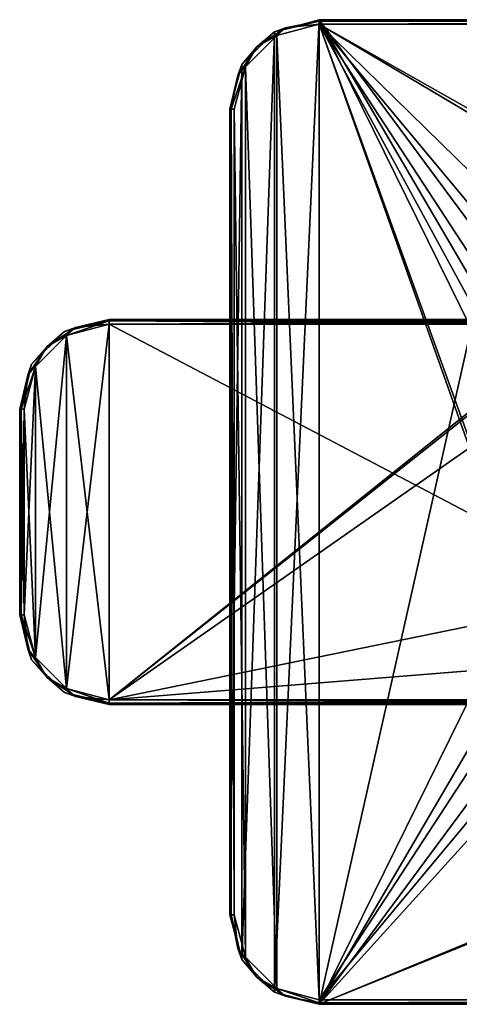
# Model space of a CAD drawing. Header units: millimetres. Extents: x -78 to 55, y -55 to 55.
# Tile 1 of 74: x -78 to -29, y -55 to 55. Entities that reach past the tile are written whole.
import ezdxf

# ---------------------------------------------------------------- set-up
doc = ezdxf.new("R2010")
doc.units = ezdxf.units.MM
doc.header["$LTSCALE"] = 81.481481
for name, color, linetype in [('119', 7, 'CONTINUOUS'), ('125', 7, 'CONTINUOUS'), ('130', 7, 'CONTINUOUS'), ('131', 7, 'CONTINUOUS'), ('132', 7, 'CONTINUOUS'), ('133', 7, 'CONTINUOUS'), ('134', 7, 'CONTINUOUS'), ('135', 7, 'CONTINUOUS'), ('144', 7, 'CONTINUOUS'), ('145', 7, 'CONTINUOUS'), ('146', 7, 'CONTINUOUS'), ('147', 7, 'CONTINUOUS'), ('148', 7, 'CONTINUOUS'), ('149', 7, 'CONTINUOUS'), ('150', 7, 'CONTINUOUS'), ('151', 7, 'CONTINUOUS'), ('421', 7, 'CONTINUOUS'), ('437', 7, 'CONTINUOUS'), ('438', 7, 'CONTINUOUS'), ('439', 7, 'CONTINUOUS'), ('440', 7, 'CONTINUOUS'), ('441', 7, 'CONTINUOUS'), ('442', 7, 'CONTINUOUS'), ('443', 7, 'CONTINUOUS'), ('444', 7, 'CONTINUOUS'), ('445', 7, 'CONTINUOUS'), ('446', 7, 'CONTINUOUS'), ('453', 7, 'CONTINUOUS'), ('454', 7, 'CONTINUOUS')]:
    doc.layers.add(name, color=color, linetype=linetype)

msp = doc.modelspace()

# ---------------------------------------------------------------- linework, layer by layer
at = {"layer": '119', "linetype": 'CONTINUOUS'}
for points in [[(-68.5, -21.5, 89.85), (-11.5, -21.5, 89.85), (-68.5, -21.5, 93.85), (-68.5, -21.5, 89.85)], [(-68.5, -21.5, 93.85), (-11.5, -21.5, 89.85), (11.5, -21.5, 93.85), (-68.5, -21.5, 93.85)]]:
    msp.add_3dface(points, dxfattribs=at)
at = {"layer": '125', "linetype": 'CONTINUOUS'}
for points in [[(-68.5, 21.5, 93.85), (11.5, 21.5, 93.85), (-68.5, 21.5, 89.85), (-68.5, 21.5, 93.85)], [(-68.5, 21.5, 89.85), (11.5, 21.5, 93.85), (-11.5, 21.5, 89.85), (-68.5, 21.5, 89.85)]]:
    msp.add_3dface(points, dxfattribs=at)
at = {"layer": '130', "linetype": 'CONTINUOUS'}
for points in [[(-73.25, 19.72, 94.35), (-68.5, -21, 94.35), (-68.5, 21, 94.35), (-73.25, 19.72, 94.35)], [(-68.5, -21, 94.35), (11.5, -21, 94.35), (-68.5, 21, 94.35), (-68.5, -21, 94.35)], [(-68.5, 21, 94.35), (11.5, -21, 94.35), (11.5, 21, 94.35), (-68.5, 21, 94.35)], [(-76.73, 16.25, 94.35), (-73.25, -19.73, 94.35), (-73.25, 19.72, 94.35), (-76.73, 16.25, 94.35)], [(-73.25, -19.73, 94.35), (-68.5, -21, 94.35), (-73.25, 19.72, 94.35), (-73.25, -19.73, 94.35)], [(-78, 11.5, 94.35), (-76.73, -16.25, 94.35), (-76.73, 16.25, 94.35), (-78, 11.5, 94.35)], [(-76.73, -16.25, 94.35), (-73.25, -19.73, 94.35), (-76.73, 16.25, 94.35), (-76.73, -16.25, 94.35)], [(-78, -11.5, 94.35), (-76.73, -16.25, 94.35), (-78, 11.5, 94.35), (-78, -11.5, 94.35)]]:
    msp.add_3dface(points, dxfattribs=at)
at = {"layer": '131', "linetype": 'CONTINUOUS'}
for points in [[(-77.16, -16.5, 93.85), (-78.35, -11.5, 94.2), (-78.5, -11.5, 93.85), (-77.16, -16.5, 93.85)], [(-77.6, -15.27, 94.2), (-78, -11.5, 94.35), (-78.35, -11.5, 94.2), (-77.6, -15.27, 94.2)], [(-77.6, -15.27, 94.2), (-78.35, -11.5, 94.2), (-77.16, -16.5, 93.85), (-77.6, -15.27, 94.2)], [(-76.73, -16.25, 94.35), (-78, -11.5, 94.35), (-77.6, -15.27, 94.2), (-76.73, -16.25, 94.35)], [(-75.47, -18.47, 94.2), (-76.73, -16.25, 94.35), (-77.6, -15.27, 94.2), (-75.47, -18.47, 94.2)], [(-75.47, -18.47, 94.2), (-77.6, -15.27, 94.2), (-77.16, -16.5, 93.85), (-75.47, -18.47, 94.2)], [(-73.5, -20.16, 93.85), (-75.47, -18.47, 94.2), (-77.16, -16.5, 93.85), (-73.5, -20.16, 93.85)], [(-73.25, -19.73, 94.35), (-76.73, -16.25, 94.35), (-75.47, -18.47, 94.2), (-73.25, -19.73, 94.35)], [(-72.27, -20.6, 94.2), (-73.25, -19.73, 94.35), (-75.47, -18.47, 94.2), (-72.27, -20.6, 94.2)], [(-72.27, -20.6, 94.2), (-75.47, -18.47, 94.2), (-73.5, -20.16, 93.85), (-72.27, -20.6, 94.2)], [(-68.5, -21, 94.35), (-73.25, -19.73, 94.35), (-68.5, -21.35, 94.2), (-68.5, -21, 94.35)], [(-68.5, -21.35, 94.2), (-73.25, -19.73, 94.35), (-72.27, -20.6, 94.2), (-68.5, -21.35, 94.2)], [(-68.5, -21.5, 93.85), (-72.27, -20.6, 94.2), (-73.5, -20.16, 93.85), (-68.5, -21.5, 93.85)], [(-68.5, -21.5, 93.85), (-68.5, -21.35, 94.2), (-72.27, -20.6, 94.2), (-68.5, -21.5, 93.85)]]:
    msp.add_3dface(points, dxfattribs=at)
at = {"layer": '132', "linetype": 'CONTINUOUS'}
for points in [[(11.5, -21.35, 94.2), (11.5, -21, 94.35), (-68.5, -21.35, 94.2), (11.5, -21.35, 94.2)], [(11.5, -21, 94.35), (-68.5, -21, 94.35), (-68.5, -21.35, 94.2), (11.5, -21, 94.35)], [(-68.5, -21.5, 93.85), (11.5, -21.5, 93.85), (11.5, -21.35, 94.2), (-68.5, -21.5, 93.85)], [(-68.5, -21.5, 93.85), (11.5, -21.35, 94.2), (-68.5, -21.35, 94.2), (-68.5, -21.5, 93.85)]]:
    msp.add_3dface(points, dxfattribs=at)
at = {"layer": '133', "linetype": 'CONTINUOUS'}
for points in [[(-77.16, -16.5, 93.85), (-78.5, -11.5, 93.85), (-77.16, -16.5, 89.85), (-77.16, -16.5, 93.85)], [(-77.16, -16.5, 89.85), (-78.5, -11.5, 93.85), (-78.5, -11.5, 89.85), (-77.16, -16.5, 89.85)], [(-73.5, -20.16, 93.85), (-77.16, -16.5, 93.85), (-73.5, -20.16, 89.85), (-73.5, -20.16, 93.85)], [(-73.5, -20.16, 89.85), (-77.16, -16.5, 93.85), (-77.16, -16.5, 89.85), (-73.5, -20.16, 89.85)], [(-68.5, -21.5, 89.85), (-68.5, -21.5, 93.85), (-73.5, -20.16, 93.85), (-68.5, -21.5, 89.85)], [(-68.5, -21.5, 89.85), (-73.5, -20.16, 93.85), (-73.5, -20.16, 89.85), (-68.5, -21.5, 89.85)]]:
    msp.add_3dface(points, dxfattribs=at)
at = {"layer": '134', "linetype": 'CONTINUOUS'}
for points in [[(-77.16, -16.5, 89.85), (-78.5, -11.5, 89.85), (-77.6, -15.27, 89.5), (-77.16, -16.5, 89.85)], [(-78.5, -11.5, 89.85), (-78.35, -11.5, 89.5), (-77.6, -15.27, 89.5), (-78.5, -11.5, 89.85)], [(-78.35, -11.5, 89.5), (-78, -11.5, 89.35), (-76.73, -16.25, 89.35), (-78.35, -11.5, 89.5)], [(-77.6, -15.27, 89.5), (-78.35, -11.5, 89.5), (-76.73, -16.25, 89.35), (-77.6, -15.27, 89.5)], [(-77.16, -16.5, 89.85), (-77.6, -15.27, 89.5), (-75.47, -18.47, 89.5), (-77.16, -16.5, 89.85)], [(-75.47, -18.47, 89.5), (-77.6, -15.27, 89.5), (-76.73, -16.25, 89.35), (-75.47, -18.47, 89.5)], [(-73.5, -20.16, 89.85), (-77.16, -16.5, 89.85), (-75.47, -18.47, 89.5), (-73.5, -20.16, 89.85)], [(-73.25, -19.73, 89.35), (-75.47, -18.47, 89.5), (-76.73, -16.25, 89.35), (-73.25, -19.73, 89.35)], [(-73.5, -20.16, 89.85), (-75.47, -18.47, 89.5), (-72.27, -20.6, 89.5), (-73.5, -20.16, 89.85)], [(-72.27, -20.6, 89.5), (-75.47, -18.47, 89.5), (-73.25, -19.73, 89.35), (-72.27, -20.6, 89.5)], [(-68.5, -21, 89.35), (-72.27, -20.6, 89.5), (-73.25, -19.73, 89.35), (-68.5, -21, 89.35)], [(-68.5, -21.5, 89.85), (-73.5, -20.16, 89.85), (-68.5, -21.35, 89.5), (-68.5, -21.5, 89.85)], [(-73.5, -20.16, 89.85), (-72.27, -20.6, 89.5), (-68.5, -21.35, 89.5), (-73.5, -20.16, 89.85)], [(-68.5, -21.35, 89.5), (-72.27, -20.6, 89.5), (-68.5, -21, 89.35), (-68.5, -21.35, 89.5)]]:
    msp.add_3dface(points, dxfattribs=at)
at = {"layer": '135', "linetype": 'CONTINUOUS'}
for points in [[(-68.5, -21, 89.35), (-73.25, -19.73, 89.35), (-68.5, 21, 89.35), (-68.5, -21, 89.35)], [(-68.5, 21, 89.35), (-73.25, -19.73, 89.35), (-73.25, 19.72, 89.35), (-68.5, 21, 89.35)], [(-20.37, 17.13, 89.35), (-68.5, -21, 89.35), (-15.97, 21, 89.35), (-20.37, 17.13, 89.35)], [(-15.97, 21, 89.35), (-68.5, -21, 89.35), (-68.5, 21, 89.35), (-15.97, 21, 89.35)], [(-73.25, 19.72, 89.35), (-76.73, -16.25, 89.35), (-76.73, 16.25, 89.35), (-73.25, 19.72, 89.35)], [(-73.25, -19.73, 89.35), (-76.73, -16.25, 89.35), (-73.25, 19.72, 89.35), (-73.25, -19.73, 89.35)], [(-22, 11.5, 89.35), (-68.5, -21, 89.35), (-20.37, 17.13, 89.35), (-22, 11.5, 89.35)], [(-76.73, -16.25, 89.35), (-78, -11.5, 89.35), (-76.73, 16.25, 89.35), (-76.73, -16.25, 89.35)], [(-76.73, 16.25, 89.35), (-78, -11.5, 89.35), (-78, 11.5, 89.35), (-76.73, 16.25, 89.35)], [(-68.5, -21, 89.35), (-22, 11.5, 89.35), (-22, -11.5, 89.35), (-68.5, -21, 89.35)], [(-20.37, -17.13, 89.35), (-68.5, -21, 89.35), (-22, -11.5, 89.35), (-20.37, -17.13, 89.35)], [(-15.97, -21, 89.35), (-68.5, -21, 89.35), (-20.37, -17.13, 89.35), (-15.97, -21, 89.35)]]:
    msp.add_3dface(points, dxfattribs=at)
at = {"layer": '144', "linetype": 'CONTINUOUS'}
for points in [[(-68.5, 21.5, 89.85), (-11.5, 21.5, 89.85), (-13.76, 21.38, 89.52), (-68.5, 21.5, 89.85)], [(-68.5, 21.5, 89.85), (-13.76, 21.38, 89.52), (-13.9, 21.36, 89.5), (-68.5, 21.5, 89.85)], [(-68.5, 21.5, 89.85), (-13.9, 21.36, 89.5), (-68.5, 21.35, 89.5), (-68.5, 21.5, 89.85)], [(-13.9, 21.36, 89.5), (-14.98, 21.2, 89.39), (-68.5, 21.35, 89.5), (-13.9, 21.36, 89.5)], [(-15.97, 21, 89.35), (-68.5, 21, 89.35), (-68.5, 21.35, 89.5), (-15.97, 21, 89.35)], [(-14.98, 21.2, 89.39), (-15.97, 21, 89.35), (-68.5, 21.35, 89.5), (-14.98, 21.2, 89.39)]]:
    msp.add_3dface(points, dxfattribs=at)
at = {"layer": '145', "linetype": 'CONTINUOUS'}
for points in [[(-68.5, 21.5, 89.85), (-72.27, 20.6, 89.5), (-73.5, 20.16, 89.85), (-68.5, 21.5, 89.85)], [(-68.5, 21, 89.35), (-73.25, 19.72, 89.35), (-68.5, 21.35, 89.5), (-68.5, 21, 89.35)], [(-68.5, 21.35, 89.5), (-73.25, 19.72, 89.35), (-72.27, 20.6, 89.5), (-68.5, 21.35, 89.5)], [(-68.5, 21.5, 89.85), (-68.5, 21.35, 89.5), (-72.27, 20.6, 89.5), (-68.5, 21.5, 89.85)], [(-73.5, 20.16, 89.85), (-75.47, 18.47, 89.5), (-77.16, 16.5, 89.85), (-73.5, 20.16, 89.85)], [(-72.27, 20.6, 89.5), (-73.25, 19.72, 89.35), (-75.47, 18.47, 89.5), (-72.27, 20.6, 89.5)], [(-72.27, 20.6, 89.5), (-75.47, 18.47, 89.5), (-73.5, 20.16, 89.85), (-72.27, 20.6, 89.5)], [(-73.25, 19.72, 89.35), (-76.73, 16.25, 89.35), (-75.47, 18.47, 89.5), (-73.25, 19.72, 89.35)], [(-75.47, 18.47, 89.5), (-76.73, 16.25, 89.35), (-77.6, 15.27, 89.5), (-75.47, 18.47, 89.5)], [(-75.47, 18.47, 89.5), (-77.6, 15.27, 89.5), (-77.16, 16.5, 89.85), (-75.47, 18.47, 89.5)], [(-77.16, 16.5, 89.85), (-78.35, 11.5, 89.5), (-78.5, 11.5, 89.85), (-77.16, 16.5, 89.85)], [(-77.6, 15.27, 89.5), (-78.35, 11.5, 89.5), (-77.16, 16.5, 89.85), (-77.6, 15.27, 89.5)], [(-76.73, 16.25, 89.35), (-78, 11.5, 89.35), (-77.6, 15.27, 89.5), (-76.73, 16.25, 89.35)], [(-77.6, 15.27, 89.5), (-78, 11.5, 89.35), (-78.35, 11.5, 89.5), (-77.6, 15.27, 89.5)]]:
    msp.add_3dface(points, dxfattribs=at)
at = {"layer": '146', "linetype": 'CONTINUOUS'}
for points in [[(-68.5, 21.5, 93.85), (-68.5, 21.5, 89.85), (-73.5, 20.16, 89.85), (-68.5, 21.5, 93.85)], [(-68.5, 21.5, 93.85), (-73.5, 20.16, 89.85), (-73.5, 20.16, 93.85), (-68.5, 21.5, 93.85)], [(-73.5, 20.16, 89.85), (-77.16, 16.5, 89.85), (-73.5, 20.16, 93.85), (-73.5, 20.16, 89.85)], [(-73.5, 20.16, 93.85), (-77.16, 16.5, 89.85), (-77.16, 16.5, 93.85), (-73.5, 20.16, 93.85)], [(-77.16, 16.5, 89.85), (-78.5, 11.5, 89.85), (-77.16, 16.5, 93.85), (-77.16, 16.5, 89.85)], [(-78.5, 11.5, 89.85), (-78.5, 11.5, 93.85), (-77.16, 16.5, 93.85), (-78.5, 11.5, 89.85)]]:
    msp.add_3dface(points, dxfattribs=at)
at = {"layer": '147', "linetype": 'CONTINUOUS'}
for points in [[(-68.5, 21.5, 93.85), (-73.5, 20.16, 93.85), (-68.5, 21.35, 94.2), (-68.5, 21.5, 93.85)], [(-73.5, 20.16, 93.85), (-72.27, 20.6, 94.2), (-68.5, 21.35, 94.2), (-73.5, 20.16, 93.85)], [(-73.25, 19.72, 94.35), (-68.5, 21, 94.35), (-72.27, 20.6, 94.2), (-73.25, 19.72, 94.35)], [(-72.27, 20.6, 94.2), (-68.5, 21, 94.35), (-68.5, 21.35, 94.2), (-72.27, 20.6, 94.2)], [(-73.5, 20.16, 93.85), (-77.16, 16.5, 93.85), (-75.47, 18.47, 94.2), (-73.5, 20.16, 93.85)], [(-75.47, 18.47, 94.2), (-73.25, 19.72, 94.35), (-72.27, 20.6, 94.2), (-75.47, 18.47, 94.2)], [(-73.5, 20.16, 93.85), (-75.47, 18.47, 94.2), (-72.27, 20.6, 94.2), (-73.5, 20.16, 93.85)], [(-76.73, 16.25, 94.35), (-73.25, 19.72, 94.35), (-75.47, 18.47, 94.2), (-76.73, 16.25, 94.35)], [(-77.6, 15.27, 94.2), (-76.73, 16.25, 94.35), (-75.47, 18.47, 94.2), (-77.6, 15.27, 94.2)], [(-77.16, 16.5, 93.85), (-77.6, 15.27, 94.2), (-75.47, 18.47, 94.2), (-77.16, 16.5, 93.85)], [(-77.16, 16.5, 93.85), (-78.5, 11.5, 93.85), (-77.6, 15.27, 94.2), (-77.16, 16.5, 93.85)], [(-78, 11.5, 94.35), (-76.73, 16.25, 94.35), (-78.35, 11.5, 94.2), (-78, 11.5, 94.35)], [(-78.35, 11.5, 94.2), (-76.73, 16.25, 94.35), (-77.6, 15.27, 94.2), (-78.35, 11.5, 94.2)], [(-78.5, 11.5, 93.85), (-78.35, 11.5, 94.2), (-77.6, 15.27, 94.2), (-78.5, 11.5, 93.85)]]:
    msp.add_3dface(points, dxfattribs=at)
at = {"layer": '148', "linetype": 'CONTINUOUS'}
for points in [[(-78.5, -11.5, 93.85), (-78.35, -11.5, 94.2), (-78.5, 11.5, 93.85), (-78.5, -11.5, 93.85)], [(-78.5, 11.5, 93.85), (-78.35, -11.5, 94.2), (-78.35, 11.5, 94.2), (-78.5, 11.5, 93.85)], [(-78, -11.5, 94.35), (-78, 11.5, 94.35), (-78.35, 11.5, 94.2), (-78, -11.5, 94.35)], [(-78.35, -11.5, 94.2), (-78, -11.5, 94.35), (-78.35, 11.5, 94.2), (-78.35, -11.5, 94.2)]]:
    msp.add_3dface(points, dxfattribs=at)
at = {"layer": '149', "linetype": 'CONTINUOUS'}
for points in [[(-78.5, -11.5, 89.85), (-78.5, -11.5, 93.85), (-78.5, 11.5, 93.85), (-78.5, -11.5, 89.85)], [(-78.5, 11.5, 89.85), (-78.5, -11.5, 89.85), (-78.5, 11.5, 93.85), (-78.5, 11.5, 89.85)]]:
    msp.add_3dface(points, dxfattribs=at)
at = {"layer": '150', "linetype": 'CONTINUOUS'}
for points in [[(-78.35, -11.5, 89.5), (-78.5, -11.5, 89.85), (-78.35, 11.5, 89.5), (-78.35, -11.5, 89.5)], [(-78.35, 11.5, 89.5), (-78.5, -11.5, 89.85), (-78.5, 11.5, 89.85), (-78.35, 11.5, 89.5)], [(-78, -11.5, 89.35), (-78.35, -11.5, 89.5), (-78, 11.5, 89.35), (-78, -11.5, 89.35)], [(-78, 11.5, 89.35), (-78.35, -11.5, 89.5), (-78.35, 11.5, 89.5), (-78, 11.5, 89.35)]]:
    msp.add_3dface(points, dxfattribs=at)
at = {"layer": '151', "linetype": 'CONTINUOUS'}
for points in [[(11.5, 21.5, 93.85), (-68.5, 21.5, 93.85), (-68.5, 21.35, 94.2), (11.5, 21.5, 93.85)], [(11.5, 21.5, 93.85), (-68.5, 21.35, 94.2), (11.5, 21.35, 94.2), (11.5, 21.5, 93.85)], [(-68.5, 21, 94.35), (11.5, 21, 94.35), (11.5, 21.35, 94.2), (-68.5, 21, 94.35)], [(-68.5, 21.35, 94.2), (-68.5, 21, 94.35), (11.5, 21.35, 94.2), (-68.5, 21.35, 94.2)]]:
    msp.add_3dface(points, dxfattribs=at)
at = {"layer": '421', "linetype": 'CONTINUOUS'}
for points in [[(-68.5, -21.35, 89.5), (-68.5, -21, 89.35), (-14.98, -21.2, 89.39), (-68.5, -21.35, 89.5)], [(-68.5, -21, 89.35), (-15.97, -21, 89.35), (-14.98, -21.2, 89.39), (-68.5, -21, 89.35)], [(-68.5, -21.35, 89.5), (-14.98, -21.2, 89.39), (-13.9, -21.36, 89.5), (-68.5, -21.35, 89.5)], [(-11.5, -21.5, 89.85), (-68.5, -21.5, 89.85), (-68.5, -21.35, 89.5), (-11.5, -21.5, 89.85)], [(-11.5, -21.5, 89.85), (-68.5, -21.35, 89.5), (-13.76, -21.38, 89.52), (-11.5, -21.5, 89.85)], [(-68.5, -21.35, 89.5), (-13.9, -21.36, 89.5), (-13.76, -21.38, 89.52), (-68.5, -21.35, 89.5)]]:
    msp.add_3dface(points, dxfattribs=at)
at = {"layer": '437', "linetype": 'CONTINUOUS'}
for points in [[(-45, -55, 53.5), (-50, -53.66, 53.5), (-45, 55, 53.5), (-45, -55, 53.5)], [(-45, 55, 53.5), (-50, -53.66, 53.5), (-50, 53.66, 53.5), (-45, 55, 53.5)], [(-45, -55, 53.5), (-45, 55, 53.5), (-28, 20.5, 53.5), (-45, -55, 53.5)], [(-45, 55, 53.5), (45, 55, 53.5), (-24.26, 26.99, 53.5), (-45, 55, 53.5)], [(-28, 20.5, 53.5), (-45, 55, 53.5), (-26.99, 24.26, 53.5), (-28, 20.5, 53.5)], [(-26.99, 24.26, 53.5), (-45, 55, 53.5), (-24.26, 26.99, 53.5), (-26.99, 24.26, 53.5)], [(-50, -53.66, 53.5), (-53.66, -50, 53.5), (-50, 53.66, 53.5), (-50, -53.66, 53.5)], [(-50, 53.66, 53.5), (-53.66, -50, 53.5), (-53.66, 50, 53.5), (-50, 53.66, 53.5)], [(-53.66, -50, 53.5), (-55, -45, 53.5), (-53.66, 50, 53.5), (-53.66, -50, 53.5)], [(-53.66, 50, 53.5), (-55, -45, 53.5), (-55, 45, 53.5), (-53.66, 50, 53.5)], [(-45, -55, 53.5), (-28, 20.5, 53.5), (-28, -20.5, 53.5), (-45, -55, 53.5)], [(-26.99, -24.26, 53.5), (-45, -55, 53.5), (-28, -20.5, 53.5), (-26.99, -24.26, 53.5)], [(-24.26, -26.99, 53.5), (-45, -55, 53.5), (-26.99, -24.26, 53.5), (-24.26, -26.99, 53.5)], [(45, -55, 53.5), (-45, -55, 53.5), (24.26, -26.99, 53.5), (45, -55, 53.5)], [(24.26, -26.99, 53.5), (-45, -55, 53.5), (20.5, -28, 53.5), (24.26, -26.99, 53.5)], [(-20.5, -28, 53.5), (-45, -55, 53.5), (-24.26, -26.99, 53.5), (-20.5, -28, 53.5)], [(20.5, -28, 53.5), (-45, -55, 53.5), (-20.5, -28, 53.5), (20.5, -28, 53.5)]]:
    msp.add_3dface(points, dxfattribs=at)
at = {"layer": '438', "linetype": 'CONTINUOUS'}
for points in [[(-55, -45, 53.5), (-53.66, -50, 53.5), (-55, -45, 55.5), (-55, -45, 53.5)], [(-55, -45, 55.5), (-53.66, -50, 53.5), (-53.66, -50, 55.5), (-55, -45, 55.5)], [(-53.66, -50, 53.5), (-50, -53.66, 53.5), (-53.66, -50, 55.5), (-53.66, -50, 53.5)], [(-53.66, -50, 55.5), (-50, -53.66, 53.5), (-50, -53.66, 55.5), (-53.66, -50, 55.5)], [(-50, -53.66, 53.5), (-45, -55, 53.5), (-50, -53.66, 55.5), (-50, -53.66, 53.5)], [(-45, -55, 53.5), (-45, -55, 55.5), (-50, -53.66, 55.5), (-45, -55, 53.5)]]:
    msp.add_3dface(points, dxfattribs=at)
at = {"layer": '439', "linetype": 'CONTINUOUS'}
for points in [[(-55, -45, 55.5), (-53.66, -50, 55.5), (-54.85, -45, 55.85), (-55, -45, 55.5)], [(-53.66, -50, 55.5), (-54.1, -48.77, 55.85), (-54.85, -45, 55.85), (-53.66, -50, 55.5)], [(-54.85, -45, 55.85), (-54.1, -48.77, 55.85), (-54.5, -45, 56), (-54.85, -45, 55.85)], [(-54.5, -45, 56), (-54.1, -48.77, 55.85), (-53.23, -49.75, 56), (-54.5, -45, 56)], [(-53.66, -50, 55.5), (-51.97, -51.97, 55.85), (-54.1, -48.77, 55.85), (-53.66, -50, 55.5)], [(-54.1, -48.77, 55.85), (-51.97, -51.97, 55.85), (-53.23, -49.75, 56), (-54.1, -48.77, 55.85)], [(-53.66, -50, 55.5), (-50, -53.66, 55.5), (-51.97, -51.97, 55.85), (-53.66, -50, 55.5)], [(-53.23, -49.75, 56), (-51.97, -51.97, 55.85), (-49.75, -53.23, 56), (-53.23, -49.75, 56)], [(-50, -53.66, 55.5), (-48.77, -54.1, 55.85), (-51.97, -51.97, 55.85), (-50, -53.66, 55.5)], [(-51.97, -51.97, 55.85), (-48.77, -54.1, 55.85), (-49.75, -53.23, 56), (-51.97, -51.97, 55.85)], [(-50, -53.66, 55.5), (-45, -55, 55.5), (-48.77, -54.1, 55.85), (-50, -53.66, 55.5)], [(-45, -54.85, 55.85), (-45, -54.5, 56), (-49.75, -53.23, 56), (-45, -54.85, 55.85)], [(-48.77, -54.1, 55.85), (-45, -54.85, 55.85), (-49.75, -53.23, 56), (-48.77, -54.1, 55.85)], [(-45, -55, 55.5), (-45, -54.85, 55.85), (-48.77, -54.1, 55.85), (-45, -55, 55.5)]]:
    msp.add_3dface(points, dxfattribs=at)
at = {"layer": '440', "linetype": 'CONTINUOUS'}
for points in [[(-49.75, 53.23, 56), (-45, -54.5, 56), (-45, 54.5, 56), (-49.75, 53.23, 56)], [(-45, 54.5, 56), (-45, -54.5, 56), (-19.92, -16.15, 56), (-45, 54.5, 56)], [(45, 54.5, 56), (-45, 54.5, 56), (16.15, 19.92, 56), (45, 54.5, 56)], [(16.15, 19.92, 56), (-45, 54.5, 56), (11, 21.3, 56), (16.15, 19.92, 56)], [(11, 21.3, 56), (-45, 54.5, 56), (-11, 21.3, 56), (11, 21.3, 56)], [(-11, 21.3, 56), (-45, 54.5, 56), (-16.15, 19.92, 56), (-11, 21.3, 56)], [(-16.15, 19.92, 56), (-45, 54.5, 56), (-19.92, 16.15, 56), (-16.15, 19.92, 56)], [(-19.92, 16.15, 56), (-45, 54.5, 56), (-21.3, 11, 56), (-19.92, 16.15, 56)], [(-21.3, 11, 56), (-45, 54.5, 56), (-21.3, -11, 56), (-21.3, 11, 56)], [(-21.3, -11, 56), (-45, 54.5, 56), (-19.92, -16.15, 56), (-21.3, -11, 56)], [(-53.23, 49.75, 56), (-49.75, -53.23, 56), (-49.75, 53.23, 56), (-53.23, 49.75, 56)], [(-49.75, -53.23, 56), (-45, -54.5, 56), (-49.75, 53.23, 56), (-49.75, -53.23, 56)], [(-54.5, 45, 56), (-53.23, -49.75, 56), (-53.23, 49.75, 56), (-54.5, 45, 56)], [(-53.23, -49.75, 56), (-49.75, -53.23, 56), (-53.23, 49.75, 56), (-53.23, -49.75, 56)], [(-54.5, -45, 56), (-53.23, -49.75, 56), (-54.5, 45, 56), (-54.5, -45, 56)], [(-19.92, -16.15, 56), (-45, -54.5, 56), (-16.15, -19.92, 56), (-19.92, -16.15, 56)], [(-45, -54.5, 56), (45, -54.5, 56), (-16.15, -19.92, 56), (-45, -54.5, 56)]]:
    msp.add_3dface(points, dxfattribs=at)
at = {"layer": '441', "linetype": 'CONTINUOUS'}
for points in [[(-55, -45, 55.5), (-54.85, -45, 55.85), (-55, 45, 55.5), (-55, -45, 55.5)], [(-55, 45, 55.5), (-54.85, -45, 55.85), (-54.85, 45, 55.85), (-55, 45, 55.5)], [(-54.85, -45, 55.85), (-54.5, -45, 56), (-54.85, 45, 55.85), (-54.85, -45, 55.85)], [(-54.5, -45, 56), (-54.5, 45, 56), (-54.85, 45, 55.85), (-54.5, -45, 56)]]:
    msp.add_3dface(points, dxfattribs=at)
at = {"layer": '442', "linetype": 'CONTINUOUS'}
for points in [[(-55, 45, 53.5), (-55, -45, 53.5), (-55, 45, 55.5), (-55, 45, 53.5)], [(-55, -45, 53.5), (-55, -45, 55.5), (-55, 45, 55.5), (-55, -45, 53.5)]]:
    msp.add_3dface(points, dxfattribs=at)
at = {"layer": '443', "linetype": 'CONTINUOUS'}
for points in [[(-45, 55, 53.5), (-50, 53.66, 53.5), (-45, 55, 55.5), (-45, 55, 53.5)], [(-45, 55, 55.5), (-50, 53.66, 53.5), (-50, 53.66, 55.5), (-45, 55, 55.5)], [(-50, 53.66, 53.5), (-53.66, 50, 53.5), (-50, 53.66, 55.5), (-50, 53.66, 53.5)], [(-50, 53.66, 55.5), (-53.66, 50, 53.5), (-53.66, 50, 55.5), (-50, 53.66, 55.5)], [(-53.66, 50, 53.5), (-55, 45, 53.5), (-53.66, 50, 55.5), (-53.66, 50, 53.5)], [(-55, 45, 53.5), (-55, 45, 55.5), (-53.66, 50, 55.5), (-55, 45, 53.5)]]:
    msp.add_3dface(points, dxfattribs=at)
at = {"layer": '444', "linetype": 'CONTINUOUS'}
for points in [[(-51.97, 51.97, 55.85), (-49.75, 53.23, 56), (-48.77, 54.1, 55.85), (-51.97, 51.97, 55.85)], [(-50, 53.66, 55.5), (-51.97, 51.97, 55.85), (-48.77, 54.1, 55.85), (-50, 53.66, 55.5)], [(-45, 55, 55.5), (-50, 53.66, 55.5), (-45, 54.85, 55.85), (-45, 55, 55.5)], [(-50, 53.66, 55.5), (-48.77, 54.1, 55.85), (-45, 54.85, 55.85), (-50, 53.66, 55.5)], [(-49.75, 53.23, 56), (-45, 54.5, 56), (-48.77, 54.1, 55.85), (-49.75, 53.23, 56)], [(-48.77, 54.1, 55.85), (-45, 54.5, 56), (-45, 54.85, 55.85), (-48.77, 54.1, 55.85)], [(-50, 53.66, 55.5), (-53.66, 50, 55.5), (-51.97, 51.97, 55.85), (-50, 53.66, 55.5)], [(-53.23, 49.75, 56), (-49.75, 53.23, 56), (-51.97, 51.97, 55.85), (-53.23, 49.75, 56)], [(-54.1, 48.77, 55.85), (-53.23, 49.75, 56), (-51.97, 51.97, 55.85), (-54.1, 48.77, 55.85)], [(-53.66, 50, 55.5), (-54.1, 48.77, 55.85), (-51.97, 51.97, 55.85), (-53.66, 50, 55.5)], [(-53.66, 50, 55.5), (-55, 45, 55.5), (-54.1, 48.77, 55.85), (-53.66, 50, 55.5)], [(-54.5, 45, 56), (-53.23, 49.75, 56), (-54.85, 45, 55.85), (-54.5, 45, 56)], [(-54.85, 45, 55.85), (-53.23, 49.75, 56), (-54.1, 48.77, 55.85), (-54.85, 45, 55.85)], [(-55, 45, 55.5), (-54.85, 45, 55.85), (-54.1, 48.77, 55.85), (-55, 45, 55.5)]]:
    msp.add_3dface(points, dxfattribs=at)
at = {"layer": '445', "linetype": 'CONTINUOUS'}
for points in [[(-45, 55, 55.5), (-45, 54.85, 55.85), (45, 55, 55.5), (-45, 55, 55.5)], [(45, 55, 55.5), (-45, 54.85, 55.85), (45, 54.85, 55.85), (45, 55, 55.5)], [(-45, 54.5, 56), (45, 54.5, 56), (45, 54.85, 55.85), (-45, 54.5, 56)], [(-45, 54.85, 55.85), (-45, 54.5, 56), (45, 54.85, 55.85), (-45, 54.85, 55.85)]]:
    msp.add_3dface(points, dxfattribs=at)
at = {"layer": '446', "linetype": 'CONTINUOUS'}
for points in [[(45, 55, 53.5), (-45, 55, 53.5), (45, 55, 55.5), (45, 55, 53.5)], [(-45, 55, 53.5), (-45, 55, 55.5), (45, 55, 55.5), (-45, 55, 53.5)]]:
    msp.add_3dface(points, dxfattribs=at)
at = {"layer": '453', "linetype": 'CONTINUOUS'}
for points in [[(-45, -54.5, 56), (-45, -54.85, 55.85), (45, -54.5, 56), (-45, -54.5, 56)], [(45, -54.5, 56), (-45, -54.85, 55.85), (45, -54.85, 55.85), (45, -54.5, 56)], [(-45, -54.85, 55.85), (-45, -55, 55.5), (45, -54.85, 55.85), (-45, -54.85, 55.85)], [(-45, -55, 55.5), (45, -55, 55.5), (45, -54.85, 55.85), (-45, -55, 55.5)]]:
    msp.add_3dface(points, dxfattribs=at)
at = {"layer": '454', "linetype": 'CONTINUOUS'}
for points in [[(-45, -55, 53.5), (45, -55, 53.5), (-45, -55, 55.5), (-45, -55, 53.5)], [(-45, -55, 55.5), (45, -55, 53.5), (45, -55, 55.5), (-45, -55, 55.5)]]:
    msp.add_3dface(points, dxfattribs=at)

doc.saveas('drawing.dxf')
